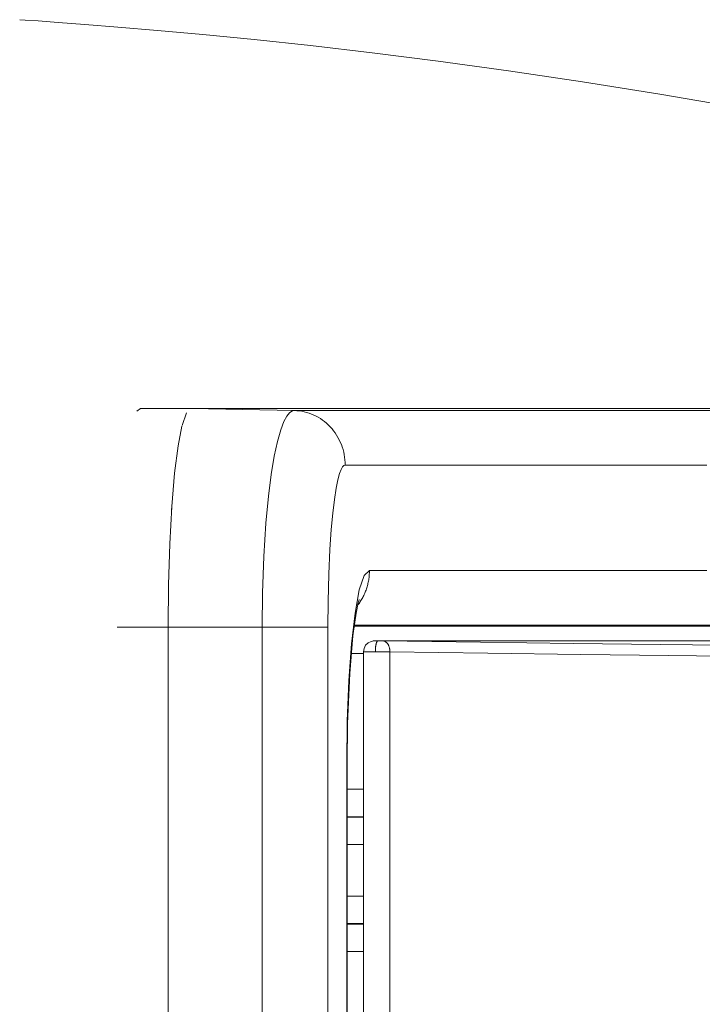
# Model space of a CAD drawing. Header units: millimetres. Extents: x -34570 to 24172, y 36800 to 73669.
# Tile 60 of 91: x 3742 to 3755, y 52322 to 52341. Entities that reach past the tile are written whole.
import ezdxf

# ---------------------------------------------------------------- set-up
doc = ezdxf.new("R2010")
doc.units = ezdxf.units.MM
doc.layers.add('at_Entity', color=253, linetype='Continuous', lineweight=9)

msp = doc.modelspace()

# ---------------------------------------------------------------- linework, layer by layer
at = {"layer": 'at_Entity'}
for p, q in [((3741.70514, 52341.49286), (3741.80974, 52341.48579)), ((3741.80974, 52341.48579), (3742.06788, 52341.46798)), ((3742.06788, 52341.46798), (3742.46106, 52341.43989)), ((3742.46106, 52341.43989), (3742.98653, 52341.40049)), ((3742.98653, 52341.40049), (3743.64061, 52341.34849)), ((3743.64061, 52341.34849), (3744.41873, 52341.28235)), ((3744.41873, 52341.28235), (3745.3155, 52341.20033)), ((3745.3155, 52341.20033), (3746.32473, 52341.10059)), ((3746.32473, 52341.10059), (3747.43959, 52340.98122)), ((3747.43959, 52340.98122), (3748.6527, 52340.84031)), ((3748.6527, 52340.84031), (3749.95612, 52340.67603)), ((3749.95612, 52340.67603), (3751.34178, 52340.48668)), ((3751.34178, 52340.48668), (3752.80132, 52340.27068)), ((3752.80132, 52340.27068), (3754.32625, 52340.02672)), ((3754.32625, 52340.02672), (3755.90843, 52339.75363)), ((3744.01262, 52333.77539), (3744.08509, 52333.82406)), ((3745.08912, 52333.82406), (3744.08509, 52333.82406)), ((3747.11494, 52333.78557), (3745.08906, 52333.82406)), ((3745.08912, 52333.82406), (3747.01917, 52333.82407)), ((3747.01917, 52333.82407), (3752.25403, 52333.82407)), ((3747.07078, 52333.77578), (3747.02241, 52333.74178)), ((3747.11494, 52333.78557), (3747.07078, 52333.77578)), ((3748.99895, 52333.78582), (3747.11494, 52333.78557)), ((3747.16461, 52333.78337), (3747.11494, 52333.78557)), ((3747.21413, 52333.77865), (3747.16461, 52333.78337)), ((3747.26336, 52333.7714), (3747.21413, 52333.77865)), ((3747.31221, 52333.76165), (3747.26336, 52333.7714)), ((3751.36228, 52333.786), (3748.99895, 52333.78582)), ((3754.1809, 52333.78612), (3751.36228, 52333.786)), ((3752.25403, 52333.82407), (3758.96395, 52333.82406)), ((3757.41938, 52333.78611), (3754.1809, 52333.78612)), ((3744.90616, 52333.4919), (3744.99454, 52333.73958)), ((3746.96938, 52333.67549), (3746.91208, 52333.56731)), ((3747.02241, 52333.74178), (3746.96938, 52333.67549)), ((3747.36055, 52333.74942), (3747.31221, 52333.76165)), ((3747.40826, 52333.73474), (3747.36055, 52333.74942)), ((3747.45524, 52333.71763), (3747.40826, 52333.73474)), ((3747.50138, 52333.69816), (3747.45524, 52333.71763)), ((3747.54657, 52333.67635), (3747.50138, 52333.69816)), ((3747.59069, 52333.65226), (3747.54657, 52333.67635)), ((3747.63366, 52333.62595), (3747.59069, 52333.65226)), ((3747.67536, 52333.59747), (3747.63366, 52333.62595)), ((3747.71569, 52333.56691), (3747.67536, 52333.59747)), ((3744.82669, 52333.09277), (3744.90267, 52333.47829)), ((3746.85049, 52333.40564), (3746.78602, 52333.17877)), ((3746.91208, 52333.56731), (3746.85049, 52333.40564)), ((3747.75457, 52333.53432), (3747.71569, 52333.56691)), ((3747.7919, 52333.49978), (3747.75457, 52333.53432)), ((3747.82759, 52333.46338), (3747.7919, 52333.49978)), ((3747.86156, 52333.42521), (3747.82759, 52333.46338)), ((3747.89373, 52333.38534), (3747.86156, 52333.42521)), ((3747.92403, 52333.34388), (3747.89373, 52333.38534)), ((3747.95237, 52333.30093), (3747.92403, 52333.34388)), ((3747.9787, 52333.25657), (3747.95237, 52333.30093)), ((3748.00296, 52333.21093), (3747.9787, 52333.25657)), ((3748.02508, 52333.1641), (3748.00296, 52333.21093)), ((3744.75786, 52332.55275), (3744.82664, 52333.0925)), ((3744.75788, 52332.55286), (3744.82669, 52333.09277)), ((3744.82664, 52333.0925), (3744.83244, 52333.12867)), ((3746.78602, 52333.17877), (3746.7226, 52332.884)), ((3748.04501, 52333.1162), (3748.02508, 52333.1641)), ((3748.06271, 52333.06734), (3748.04501, 52333.1162)), ((3748.07814, 52333.01763), (3748.06271, 52333.06734)), ((3748.09125, 52332.9672), (3748.07814, 52333.01763)), ((3746.7226, 52332.884), (3746.66273, 52332.52314)), ((3748.10202, 52332.91615), (3748.09125, 52332.9672)), ((3748.11043, 52332.86462), (3748.10202, 52332.91615)), ((3748.11644, 52332.81271), (3748.11043, 52332.86462)), ((3748.12006, 52332.76056), (3748.11644, 52332.81271)), ((3748.04173, 52332.62555), (3748.0104, 52332.54423)), ((3748.07057, 52332.67523), (3748.04173, 52332.62555)), ((3748.09699, 52332.7008), (3748.07057, 52332.67523)), ((3748.12127, 52332.70829), (3748.09699, 52332.7008)), ((3748.12127, 52332.70829), (3748.12006, 52332.76056)), ((3750.07369, 52332.70873), (3748.12127, 52332.70829)), ((3755.24878, 52332.70873), (3750.07369, 52332.70873)), ((3744.70248, 52331.89681), (3744.75786, 52332.55275)), ((3744.7025, 52331.89695), (3744.75788, 52332.55286)), ((3746.66273, 52332.52314), (3746.6083, 52332.09515)), ((3747.97692, 52332.42295), (3747.94235, 52332.25374)), ((3748.0104, 52332.54423), (3747.97692, 52332.42295)), ((3747.94235, 52332.25374), (3747.90819, 52332.03297)), ((3746.6083, 52332.09515), (3746.558, 52331.56352)), ((3747.90819, 52332.03297), (3747.87611, 52331.76301)), ((3744.66233, 52331.15806), (3744.7025, 52331.89695)), ((3744.69745, 52331.82132), (3744.70248, 52331.89681)), ((3747.87611, 52331.76301), (3747.84704, 52331.44271)), ((3746.558, 52331.56352), (3746.51597, 52330.91107)), ((3747.84704, 52331.44271), (3747.8203, 52331.04569)), ((3744.63756, 52330.34868), (3744.66233, 52331.15806)), ((3744.63756, 52330.34874), (3744.66231, 52331.15762)), ((3744.66231, 52331.15762), (3744.66403, 52331.19824)), ((3746.51597, 52330.91107), (3746.48977, 52330.19372)), ((3747.8203, 52331.04569), (3747.79808, 52330.55797)), ((3747.79808, 52330.55797), (3747.7842, 52330.02196)), ((3748.49583, 52330.53446), (3748.39939, 52330.24927)), ((3748.59885, 52330.6305), (3748.49583, 52330.53446)), ((3748.5838, 52330.44633), (3748.58732, 52330.46917)), ((3748.58732, 52330.46917), (3748.59038, 52330.49208)), ((3748.59038, 52330.49208), (3748.59296, 52330.51505)), ((3748.59296, 52330.51505), (3748.59508, 52330.53808)), ((3748.59508, 52330.53808), (3748.59673, 52330.56115)), ((3748.59673, 52330.56115), (3748.59791, 52330.58425)), ((3748.59791, 52330.58425), (3748.59862, 52330.60737)), ((3748.59862, 52330.60737), (3748.59885, 52330.6305)), ((3750.07369, 52330.63012), (3748.59885, 52330.6305)), ((3755.24877, 52330.63012), (3750.07369, 52330.63012)), ((3744.62932, 52329.51429), (3744.63756, 52330.34874)), ((3744.62932, 52329.51429), (3744.63756, 52330.34868)), ((3748.53908, 52330.26758), (3748.54626, 52330.28945)), ((3748.54626, 52330.28945), (3748.55299, 52330.31147)), ((3748.55299, 52330.31147), (3748.55926, 52330.33364)), ((3748.55926, 52330.33364), (3748.56509, 52330.35595)), ((3748.56509, 52330.35595), (3748.57046, 52330.37838)), ((3748.57046, 52330.37838), (3748.57537, 52330.40093)), ((3748.57537, 52330.40093), (3748.57981, 52330.42358)), ((3748.57981, 52330.42358), (3748.5838, 52330.44633)), ((3746.48977, 52330.19372), (3746.48189, 52329.51429)), ((3748.39939, 52330.24927), (3748.31492, 52329.79211)), ((3748.44355, 52330.05976), (3748.45498, 52330.07951)), ((3748.45498, 52330.07951), (3748.46601, 52330.09952)), ((3748.46601, 52330.09952), (3748.47663, 52330.11977)), ((3748.47663, 52330.11977), (3748.48683, 52330.14025)), ((3748.48683, 52330.14025), (3748.49662, 52330.16097)), ((3748.49662, 52330.16097), (3748.50598, 52330.1819)), ((3748.50598, 52330.1819), (3748.51491, 52330.20303)), ((3748.51491, 52330.20303), (3748.5234, 52330.22437)), ((3748.5234, 52330.22437), (3748.53146, 52330.24589)), ((3748.53146, 52330.24589), (3748.53908, 52330.26758)), ((3747.7842, 52330.02196), (3747.78003, 52329.51429)), ((3748.37805, 52329.99499), (3748.33579, 52329.78926)), ((3748.36674, 52329.94708), (3748.38049, 52329.96512)), ((3748.39541, 52330.05607), (3748.37805, 52329.99499)), ((3748.38049, 52329.96512), (3748.39387, 52329.98347)), ((3748.39387, 52329.98347), (3748.40687, 52330.00211)), ((3748.39596, 52330.05761), (3748.39541, 52330.05607)), ((3748.40687, 52330.00211), (3748.41949, 52330.02105)), ((3748.41949, 52330.02105), (3748.43171, 52330.04027)), ((3748.43171, 52330.04027), (3748.44355, 52330.05976)), ((3748.31492, 52329.79211), (3748.2457, 52329.18628)), ((3748.33579, 52329.78926), (3748.27432, 52329.34346)), ((3744.62932, 52329.51429), (3743.62526, 52329.51429)), ((3744.62932, 52329.51429), (3744.62932, 52275.10333)), ((3746.48189, 52329.51429), (3744.62932, 52329.51429)), ((3744.62932, 52329.51429), (3744.62932, 52275.10333)), ((3746.48189, 52329.51429), (3747.78003, 52329.51429)), ((3746.48189, 52329.51429), (3746.48189, 52275.10333)), ((3747.78003, 52329.51429), (3747.78003, 52275.10333)), ((3748.29719, 52329.5326), (3749.21332, 52329.53255)), ((3749.75006, 52329.55348), (3748.3, 52329.55364)), ((3749.21332, 52329.53255), (3751.89613, 52329.53248)), ((3752.41168, 52329.55331), (3749.75006, 52329.55348)), ((3751.89613, 52329.53248), (3755.07151, 52329.53244)), ((3755.56311, 52329.55323), (3752.41168, 52329.55331)), ((3755.07151, 52329.53244), (3758.59499, 52329.53246)), ((3748.27432, 52329.34346), (3748.21143, 52328.59979)), ((3748.2457, 52329.18628), (3748.19455, 52328.46454)), ((3748.49375, 52329.09589), (3748.52423, 52329.15669)), ((3748.52423, 52329.15669), (3748.57149, 52329.20441)), ((3748.57149, 52329.20441), (3748.63071, 52329.23418)), ((3748.63071, 52329.23418), (3748.6623, 52329.24122)), ((3748.6623, 52329.24122), (3748.67253, 52329.24237)), ((3748.67253, 52329.24237), (3748.67731, 52329.24273)), ((3748.67731, 52329.24273), (3748.68063, 52329.24291)), ((3748.68063, 52329.24291), (3748.6836, 52329.24305)), ((3748.6836, 52329.24305), (3748.69029, 52329.24327)), ((3748.69029, 52329.24327), (3748.70242, 52329.24359)), ((3748.70242, 52329.24359), (3748.73215, 52329.24425)), ((3748.71915, 52329.11189), (3748.71824, 52329.10202)), ((3748.72018, 52329.12156), (3748.71915, 52329.11189)), ((3748.72131, 52329.13101), (3748.72018, 52329.12156)), ((3748.72256, 52329.14021), (3748.72131, 52329.13101)), ((3748.72391, 52329.14915), (3748.72256, 52329.14021)), ((3748.72537, 52329.1578), (3748.72391, 52329.14915)), ((3748.72693, 52329.16614), (3748.72537, 52329.1578)), ((3748.72858, 52329.17415), (3748.72693, 52329.16614)), ((3748.73032, 52329.18181), (3748.72858, 52329.17415)), ((3748.73215, 52329.1891), (3748.73032, 52329.18181)), ((3748.73215, 52329.24425), (3748.76652, 52329.24492)), ((3748.73407, 52329.19601), (3748.73215, 52329.1891)), ((3748.73606, 52329.20252), (3748.73407, 52329.19601)), ((3748.73813, 52329.20861), (3748.73606, 52329.20252)), ((3748.74027, 52329.21427), (3748.73813, 52329.20861)), ((3748.74247, 52329.21949), (3748.74027, 52329.21427)), ((3748.74473, 52329.22424), (3748.74247, 52329.21949)), ((3748.74704, 52329.22853), (3748.74473, 52329.22424)), ((3748.7494, 52329.23233), (3748.74704, 52329.22853)), ((3748.7518, 52329.23565), (3748.7494, 52329.23233)), ((3748.75423, 52329.23847), (3748.7518, 52329.23565)), ((3748.7567, 52329.24079), (3748.75423, 52329.23847)), ((3748.75919, 52329.2426), (3748.7567, 52329.24079)), ((3748.7617, 52329.24389), (3748.75919, 52329.2426)), ((3748.76422, 52329.24467), (3748.7617, 52329.24389)), ((3748.76675, 52329.24493), (3748.76422, 52329.24467)), ((3748.76675, 52329.24493), (3748.76996, 52329.24486)), ((3764.11066, 52329.24493), (3748.76675, 52329.24493)), ((3748.76996, 52329.24486), (3748.77319, 52329.2448)), ((3748.77319, 52329.2448), (3748.77645, 52329.24474)), ((3748.77645, 52329.24474), (3748.77973, 52329.24468)), ((3748.77973, 52329.24468), (3748.78303, 52329.24462)), ((3748.78303, 52329.24462), (3748.78634, 52329.24456)), ((3748.78634, 52329.24456), (3748.78966, 52329.2445)), ((3748.78966, 52329.2445), (3748.79298, 52329.24444)), ((3748.79298, 52329.24444), (3748.79631, 52329.24438)), ((3748.79631, 52329.24438), (3748.79964, 52329.24433)), ((3748.79964, 52329.24433), (3748.80297, 52329.24427)), ((3748.80297, 52329.24427), (3748.80628, 52329.24421)), ((3748.80628, 52329.24421), (3748.80959, 52329.24415)), ((3748.80959, 52329.24415), (3748.81288, 52329.2441)), ((3748.81288, 52329.2441), (3748.81616, 52329.24404)), ((3748.81616, 52329.24404), (3748.81941, 52329.24399)), ((3748.81941, 52329.24399), (3748.82264, 52329.24394)), ((3748.82264, 52329.24394), (3748.82585, 52329.24388)), ((3748.82585, 52329.24388), (3748.82902, 52329.24383)), ((3748.82902, 52329.24383), (3748.83215, 52329.24378)), ((3748.83215, 52329.24378), (3748.83525, 52329.24373)), ((3748.83525, 52329.24373), (3748.83831, 52329.24368)), ((3748.83831, 52329.24368), (3748.84132, 52329.24364)), ((3748.84132, 52329.24364), (3748.84429, 52329.24359)), ((3748.84429, 52329.24359), (3748.84721, 52329.24355)), ((3748.84721, 52329.24355), (3748.85007, 52329.2435)), ((3748.85007, 52329.2435), (3748.85288, 52329.24346)), ((3748.85288, 52329.24346), (3748.85562, 52329.24342)), ((3748.85562, 52329.24342), (3748.85831, 52329.24338)), ((3748.85831, 52329.24338), (3748.86093, 52329.24335)), ((3748.86093, 52329.24335), (3748.86348, 52329.24331)), ((3748.86348, 52329.24331), (3748.86596, 52329.24328)), ((3750.78742, 52329.21785), (3748.86596, 52329.24328)), ((3748.87276, 52329.24287), (3748.86596, 52329.24328)), ((3748.87953, 52329.24195), (3748.87276, 52329.24287)), ((3748.88627, 52329.24053), (3748.87953, 52329.24195)), ((3748.89294, 52329.2386), (3748.88627, 52329.24053)), ((3748.89955, 52329.23618), (3748.89294, 52329.2386)), ((3748.90607, 52329.23326), (3748.89955, 52329.23618)), ((3748.91248, 52329.22986), (3748.90607, 52329.23326)), ((3748.91878, 52329.22598), (3748.91248, 52329.22986)), ((3748.92494, 52329.22163), (3748.91878, 52329.22598)), ((3748.93095, 52329.21682), (3748.92494, 52329.22163)), ((3748.93681, 52329.21157), (3748.93095, 52329.21682)), ((3748.94248, 52329.20588), (3748.93681, 52329.21157)), ((3748.94797, 52329.19977), (3748.94248, 52329.20588)), ((3748.95326, 52329.19326), (3748.94797, 52329.19977)), ((3748.95833, 52329.18635), (3748.95326, 52329.19326)), ((3748.96318, 52329.17907), (3748.95833, 52329.18635)), ((3748.96778, 52329.17143), (3748.96318, 52329.17907)), ((3748.97214, 52329.16345), (3748.96778, 52329.17143)), ((3748.97624, 52329.15515), (3748.97214, 52329.16345)), ((3748.98007, 52329.14655), (3748.97624, 52329.15515)), ((3748.98362, 52329.13767), (3748.98007, 52329.14655)), ((3748.98689, 52329.12853), (3748.98362, 52329.13767)), ((3748.98986, 52329.11915), (3748.98689, 52329.12853)), ((3748.99253, 52329.10955), (3748.98986, 52329.11915)), ((3748.99489, 52329.09976), (3748.99253, 52329.10955)), ((3752.61484, 52329.1945), (3750.78742, 52329.21785)), ((3754.34326, 52329.17331), (3752.61484, 52329.1945)), ((3755.96807, 52329.15432), (3754.34326, 52329.17331)), ((3748.2404, 52328.99408), (3748.48311, 52328.99406)), ((3748.48416, 52329.02763), (3748.48285, 52329.02758)), ((3748.48285, 52329.02758), (3748.48311, 52329.02758)), ((3748.48311, 52329.02758), (3748.49375, 52329.09589)), ((3748.48311, 52275.59004), (3748.48311, 52329.02758)), ((3748.48547, 52329.02765), (3748.48416, 52329.02763)), ((3748.48731, 52329.02768), (3748.48547, 52329.02765)), ((3748.48966, 52329.02772), (3748.48731, 52329.02768)), ((3748.49252, 52329.02775), (3748.48966, 52329.02772)), ((3748.49589, 52329.02779), (3748.49252, 52329.02775)), ((3748.49977, 52329.02783), (3748.49589, 52329.02779)), ((3748.50414, 52329.02788), (3748.49977, 52329.02783)), ((3748.50901, 52329.02792), (3748.50414, 52329.02788)), ((3748.51435, 52329.02797), (3748.50901, 52329.02792)), ((3748.52017, 52329.02802), (3748.51435, 52329.02797)), ((3748.52644, 52329.02808), (3748.52017, 52329.02802)), ((3748.53317, 52329.02813), (3748.52644, 52329.02808)), ((3748.54034, 52329.02819), (3748.53317, 52329.02813)), ((3748.54794, 52329.02825), (3748.54034, 52329.02819)), ((3748.55595, 52329.02831), (3748.54794, 52329.02825)), ((3748.56436, 52329.02838), (3748.55595, 52329.02831)), ((3748.57316, 52329.02844), (3748.56436, 52329.02838)), ((3748.58234, 52329.02851), (3748.57316, 52329.02844)), ((3748.59187, 52329.02858), (3748.58234, 52329.02851)), ((3748.60173, 52329.02865), (3748.59187, 52329.02858)), ((3748.61193, 52329.02872), (3748.60173, 52329.02865)), ((3748.62243, 52329.02879), (3748.61193, 52329.02872)), ((3748.63322, 52329.02887), (3748.62243, 52329.02879)), ((3748.64427, 52329.02894), (3748.63322, 52329.02887)), ((3748.65558, 52329.02902), (3748.64427, 52329.02894)), ((3748.66713, 52329.0291), (3748.65558, 52329.02902)), ((3748.67888, 52329.02917), (3748.66713, 52329.0291)), ((3748.69083, 52329.02925), (3748.67888, 52329.02917)), ((3748.70295, 52329.02933), (3748.69083, 52329.02925)), ((3748.71522, 52329.0294), (3748.70295, 52329.02933)), ((3748.71528, 52329.03998), (3748.71522, 52329.0294)), ((3748.71522, 52329.0294), (3748.7246, 52329.02934)), ((3748.71547, 52329.05053), (3748.71528, 52329.03998)), ((3748.71578, 52329.06103), (3748.71547, 52329.05053)), ((3748.71622, 52329.07145), (3748.71578, 52329.06103)), ((3748.71677, 52329.08178), (3748.71622, 52329.07145)), ((3748.71745, 52329.09197), (3748.71677, 52329.08178)), ((3748.71824, 52329.10202), (3748.71745, 52329.09197)), ((3748.7246, 52329.02934), (3748.73405, 52329.02929)), ((3748.73405, 52329.02929), (3748.74356, 52329.02923)), ((3748.74356, 52329.02923), (3748.75311, 52329.02917)), ((3748.75311, 52329.02917), (3748.7627, 52329.02911)), ((3748.7627, 52329.02911), (3748.77232, 52329.02905)), ((3748.77232, 52329.02905), (3748.78196, 52329.029)), ((3748.78196, 52329.029), (3748.79161, 52329.02894)), ((3748.79161, 52329.02894), (3748.80126, 52329.02888)), ((3748.80126, 52329.02888), (3748.8109, 52329.02883)), ((3748.8109, 52329.02883), (3748.82053, 52329.02877)), ((3748.82053, 52329.02877), (3748.83012, 52329.02872)), ((3748.83012, 52329.02872), (3748.83968, 52329.02866)), ((3748.83968, 52329.02866), (3748.8492, 52329.02861)), ((3748.8492, 52329.02861), (3748.85866, 52329.02856)), ((3748.85866, 52329.02856), (3748.86805, 52329.0285)), ((3748.86805, 52329.0285), (3748.87737, 52329.02845)), ((3748.87737, 52329.02845), (3748.88661, 52329.0284)), ((3748.88661, 52329.0284), (3748.89576, 52329.02835)), ((3748.89576, 52329.02835), (3748.9048, 52329.0283)), ((3748.9048, 52329.0283), (3748.91374, 52329.02826)), ((3748.91374, 52329.02826), (3748.92256, 52329.02821)), ((3748.92256, 52329.02821), (3748.93125, 52329.02817)), ((3748.93125, 52329.02817), (3748.93981, 52329.02812)), ((3748.93981, 52329.02812), (3748.94823, 52329.02808)), ((3748.94823, 52329.02808), (3748.95649, 52329.02804)), ((3748.95649, 52329.02804), (3748.96459, 52329.028)), ((3748.96459, 52329.028), (3748.97253, 52329.02796)), ((3748.97253, 52329.02796), (3748.98029, 52329.02792)), ((3748.98029, 52329.02792), (3748.98786, 52329.02789)), ((3748.98786, 52329.02789), (3748.99525, 52329.02786)), ((3748.99694, 52329.08981), (3748.99489, 52329.09976)), ((3748.99525, 52329.02786), (3749.00244, 52329.02782)), ((3748.99867, 52329.0797), (3748.99694, 52329.08981)), ((3749.00008, 52329.06947), (3748.99867, 52329.0797)), ((3749.00116, 52329.05915), (3749.00008, 52329.06947)), ((3749.00192, 52329.04875), (3749.00116, 52329.05915)), ((3749.00235, 52329.0383), (3749.00192, 52329.04875)), ((3749.00244, 52329.02782), (3749.00235, 52329.0383)), ((3749.00244, 52275.5898), (3749.00244, 52329.02782)), ((3750.93124, 52329.00239), (3749.00244, 52329.02782)), ((3752.76563, 52328.97904), (3750.93124, 52329.00239)), ((3754.50065, 52328.95785), (3752.76563, 52328.97904)), ((3756.13166, 52328.93887), (3754.50065, 52328.95785)), ((3748.21143, 52328.59979), (3748.16921, 52327.6122)), ((3748.19455, 52328.46454), (3748.16311, 52327.66006)), ((3748.16311, 52327.66006), (3748.15262, 52326.82067)), ((3748.16921, 52327.6122), (3748.15954, 52326.82067)), ((3748.15262, 52326.82067), (3748.15953, 52326.82067)), ((3748.15262, 52326.82067), (3748.15262, 52277.79694)), ((3748.15953, 52326.82067), (3748.15953, 52277.79695)), ((3748.48311, 52326.32212), (3748.15953, 52326.31999)), ((3748.48311, 52325.78), (3748.15953, 52325.77752)), ((3748.15953, 52325.76823), (3748.48311, 52325.76632)), ((3748.15953, 52325.23175), (3748.48311, 52325.22984)), ((3748.48311, 52324.20948), (3748.15953, 52324.20756)), ((3748.48311, 52323.673), (3748.15953, 52323.67109)), ((3748.15953, 52323.66179), (3748.48311, 52323.65932)), ((3748.15953, 52323.11933), (3748.48311, 52323.1172))]:
    msp.add_line(p, q, dxfattribs=at)

doc.saveas('drawing.dxf')
